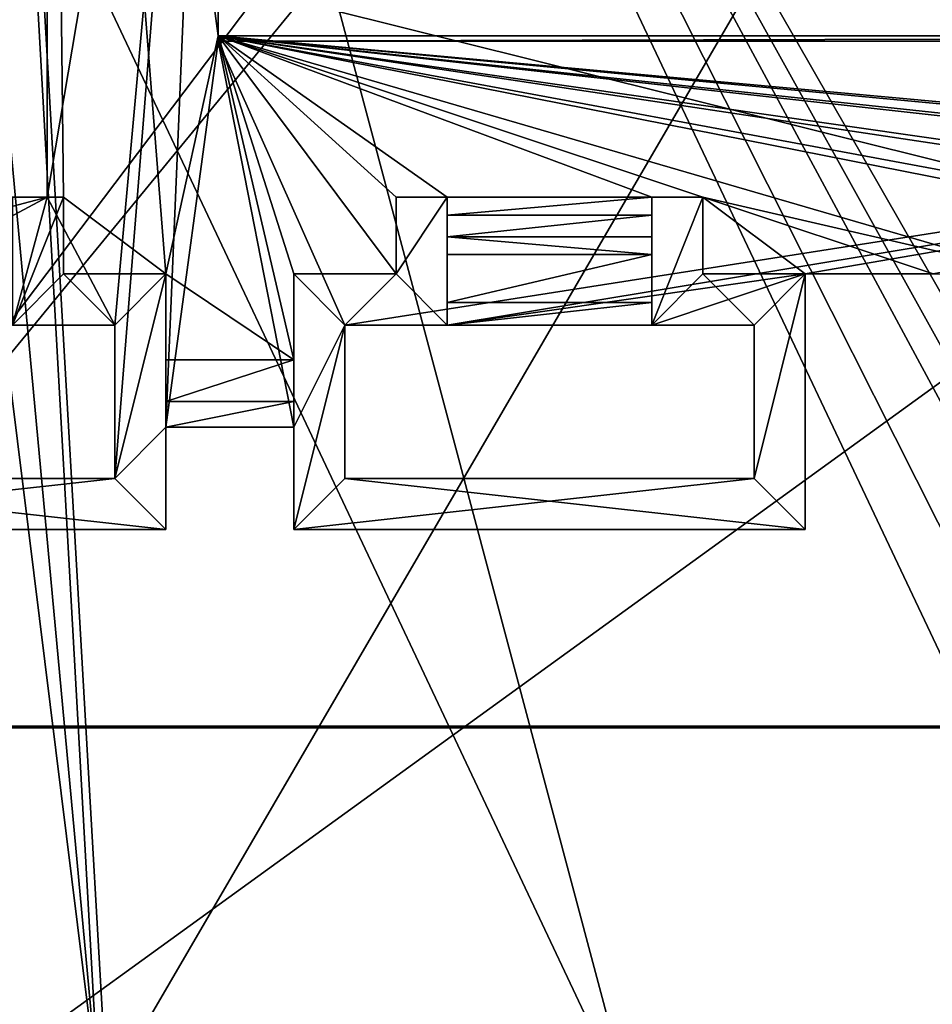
# Model space of a CAD drawing. Extents: x -65 to 446, y -88 to 1318.
# Tile 16 of 229: x -37 to -19, y -75 to -56. Entities that reach past the tile are written whole.
import ezdxf

# ---------------------------------------------------------------- set-up
doc = ezdxf.new("R2010")
doc.units = 0
doc.header["$LTSCALE"] = 65.185185
for name, color, linetype in [('1141', 7, 'CONTINUOUS'), ('1282', 7, 'CONTINUOUS'), ('1317', 7, 'CONTINUOUS'), ('1340', 7, 'CONTINUOUS'), ('1367', 7, 'CONTINUOUS'), ('1419', 7, 'CONTINUOUS'), ('646', 7, 'CONTINUOUS'), ('648', 7, 'CONTINUOUS'), ('657', 7, 'CONTINUOUS'), ('659', 7, 'CONTINUOUS'), ('663', 7, 'CONTINUOUS'), ('666', 7, 'CONTINUOUS'), ('667', 7, 'CONTINUOUS'), ('668', 7, 'CONTINUOUS'), ('670', 7, 'CONTINUOUS'), ('672', 7, 'CONTINUOUS'), ('676', 7, 'CONTINUOUS'), ('677', 7, 'CONTINUOUS'), ('679', 7, 'CONTINUOUS'), ('683', 7, 'CONTINUOUS'), ('686', 7, 'CONTINUOUS'), ('691', 7, 'CONTINUOUS'), ('692', 7, 'CONTINUOUS'), ('693', 7, 'CONTINUOUS'), ('695', 7, 'CONTINUOUS'), ('698', 7, 'CONTINUOUS'), ('704', 7, 'CONTINUOUS'), ('716', 7, 'CONTINUOUS'), ('719', 7, 'CONTINUOUS'), ('721', 7, 'CONTINUOUS'), ('723', 7, 'CONTINUOUS'), ('725', 7, 'CONTINUOUS'), ('726', 7, 'CONTINUOUS'), ('730', 7, 'CONTINUOUS'), ('731', 7, 'CONTINUOUS'), ('733', 7, 'CONTINUOUS'), ('738', 7, 'CONTINUOUS'), ('743', 7, 'CONTINUOUS'), ('744', 7, 'CONTINUOUS'), ('745', 7, 'CONTINUOUS'), ('748', 7, 'CONTINUOUS'), ('749', 7, 'CONTINUOUS'), ('795', 7, 'CONTINUOUS'), ('801', 7, 'CONTINUOUS'), ('972', 7, 'CONTINUOUS')]:
    doc.layers.add(name, color=color, linetype=linetype)

msp = doc.modelspace()

# ---------------------------------------------------------------- linework, layer by layer
at = {"layer": '1141', "color": 7, "linetype": 'CONTINUOUS'}
for points in [[(-41, -30.1, -4.588), (-35.143, -77.245, -8.504), (-39.729, -27.944, -4.509), (-41, -30.1, -4.588)], [(-35.143, -77.245, -8.504), (-36.531, -52.507, -6.527), (-39.729, -27.944, -4.509), (-35.143, -77.245, -8.504)], [(-35.143, -77.245, -8.504), (-41, -30.1, -4.588), (-39.905, -77.182, -8.356), (-35.143, -77.245, -8.504)]]:
    msp.add_3dface(points, dxfattribs=at)
at = {"layer": '1282', "color": 7, "linetype": 'CONTINUOUS'}
for points in [[(-42.819, -69.977, 21.568), (25.611, -69.977, 21.568), (-42.819, -69.977, 21.166), (-42.819, -69.977, 21.568)], [(-42.819, -69.977, 21.166), (25.611, -69.977, 21.568), (25.567, -69.977, 21.166), (-42.819, -69.977, 21.166)]]:
    msp.add_3dface(points, dxfattribs=at)
at = {"layer": '1317', "color": 7, "linetype": 'CONTINUOUS'}
for points in [[(-44.455, -25.534, -1.202), (33.33, -25.534, -1.202), (-44.455, -81.869, 4.719), (-44.455, -25.534, -1.202)], [(33.33, -25.534, -1.202), (33.33, -81.869, 4.719), (-44.455, -81.869, 4.719), (33.33, -25.534, -1.202)]]:
    msp.add_3dface(points, dxfattribs=at)
at = {"layer": '1340', "color": 7, "linetype": 'CONTINUOUS'}
for points in [[(-42.819, -69.977, 21.568), (-42.5, -81.93, 22.824), (25.611, -69.977, 21.568), (-42.819, -69.977, 21.568)], [(-42.5, -81.93, 22.824), (50.657, -81.93, 22.824), (25.611, -69.977, 21.568), (-42.5, -81.93, 22.824)]]:
    msp.add_3dface(points, dxfattribs=at)
at = {"layer": '1367', "color": 7, "linetype": 'CONTINUOUS'}
for points in [[(-40.693, -47.704, 19.127), (-42.862, -69.946, 21.464), (-31.939, -55.488, 19.945), (-40.693, -47.704, 19.127)], [(-31.939, -55.488, 19.945), (-42.862, -69.946, 21.464), (-31.231, -55.78, 19.975), (-31.939, -55.488, 19.945)], [(-42.862, -69.946, 21.464), (25.567, -69.946, 21.464), (-31.231, -55.78, 19.975), (-42.862, -69.946, 21.464)], [(-31.231, -55.78, 19.975), (25.567, -69.946, 21.464), (3.469, -55.78, 19.975), (-31.231, -55.78, 19.975)]]:
    msp.add_3dface(points, dxfattribs=at)
at = {"layer": '1419', "color": 7, "linetype": 'CONTINUOUS'}
for points in [[(-42.819, -69.977, 21.166), (25.567, -69.977, 21.166), (-42.862, -69.946, 21.464), (-42.819, -69.977, 21.166)], [(25.567, -69.977, 21.166), (25.567, -69.946, 21.464), (-42.862, -69.946, 21.464), (25.567, -69.977, 21.166)]]:
    msp.add_3dface(points, dxfattribs=at)
at = {"layer": '646', "color": 7, "linetype": 'CONTINUOUS'}
for points in [[(-33.84, -61.1, 18.624), (-35.84, -61.1, 18.624), (-33.84, -61.1, 20.233), (-33.84, -61.1, 18.624)], [(-35.84, -61.1, 18.624), (-35.84, -61.1, 20.233), (-33.84, -61.1, 20.233), (-35.84, -61.1, 18.624)]]:
    msp.add_3dface(points, dxfattribs=at)
at = {"layer": '648', "color": 7, "linetype": 'CONTINUOUS'}
for points in [[(-24.34, -59.6, 20.075), (-24.34, -59.6, 18.466), (-24.34, -59.954, 18.727), (-24.34, -59.6, 20.075)], [(-24.34, -62.1, 20.338), (-24.34, -59.6, 20.075), (-24.34, -60.722, 18.886), (-24.34, -62.1, 20.338)], [(-24.34, -60.722, 18.886), (-24.34, -59.6, 20.075), (-24.34, -60.377, 18.85), (-24.34, -60.722, 18.886)], [(-24.34, -60.377, 18.85), (-24.34, -59.6, 20.075), (-24.34, -59.954, 18.727), (-24.34, -60.377, 18.85)], [(-24.34, -61.658, 18.599), (-24.34, -62.1, 20.338), (-24.34, -60.722, 18.886), (-24.34, -61.658, 18.599)], [(-24.34, -62.1, 17.724), (-24.34, -62.1, 20.338), (-24.34, -61.658, 18.599), (-24.34, -62.1, 17.724)]]:
    msp.add_3dface(points, dxfattribs=at)
at = {"layer": '657', "color": 7, "linetype": 'CONTINUOUS'}
for points in [[(-21.34, -66.1, 18.144), (-21.34, -61.1, 17.619), (-21.34, -66.1, 20.758), (-21.34, -66.1, 18.144)], [(-21.34, -61.1, 17.619), (-21.34, -61.1, 18.624), (-21.34, -66.1, 20.758), (-21.34, -61.1, 17.619)], [(-21.34, -61.1, 18.624), (-21.34, -61.1, 20.233), (-21.34, -66.1, 20.758), (-21.34, -61.1, 18.624)]]:
    msp.add_3dface(points, dxfattribs=at)
at = {"layer": '659', "color": 7, "linetype": 'CONTINUOUS'}
for points in [[(-36.161, -59.6, 17.461), (-36.161, -31.6, 14.518), (-32.816, -39.799, 15.38), (-36.161, -59.6, 17.461)], [(-34.84, -62.1, 17.724), (-36.161, -59.6, 17.461), (-32.816, -39.799, 15.38), (-34.84, -62.1, 17.724)], [(-33.84, -64.1, 17.934), (-34.84, -65.1, 18.039), (-32.816, -39.799, 15.38), (-33.84, -64.1, 17.934)], [(-34.84, -65.1, 18.039), (-34.84, -62.1, 17.724), (-32.816, -39.799, 15.38), (-34.84, -65.1, 18.039)], [(-33.84, -64.1, 17.934), (-32.816, -39.799, 15.38), (-32.816, -56.551, 17.14), (-33.84, -64.1, 17.934)], [(-31.34, -64.1, 17.934), (-33.84, -64.1, 17.934), (-32.816, -56.551, 17.14), (-31.34, -64.1, 17.934)], [(-30.34, -62.1, 17.724), (-31.34, -64.1, 17.934), (-32.816, -56.551, 17.14), (-30.34, -62.1, 17.724)], [(5.136, -56.551, 17.14), (-30.34, -62.1, 17.724), (-32.816, -56.551, 17.14), (5.136, -56.551, 17.14)], [(-28.34, -62.1, 17.724), (-30.34, -62.1, 17.724), (5.136, -56.551, 17.14), (-28.34, -62.1, 17.724)], [(-21.34, -61.1, 17.619), (-28.34, -62.1, 17.724), (5.136, -56.551, 17.14), (-21.34, -61.1, 17.619)], [(-18.84, -61.1, 17.619), (-21.34, -61.1, 17.619), (5.136, -56.551, 17.14), (-18.84, -61.1, 17.619)], [(-41.84, -59.6, 17.461), (-36.161, -59.6, 17.461), (-41.84, -61.1, 17.619), (-41.84, -59.6, 17.461)], [(-41.84, -61.1, 17.619), (-36.161, -59.6, 17.461), (-40.84, -62.1, 17.724), (-41.84, -61.1, 17.619)], [(-40.84, -62.1, 17.724), (-36.161, -59.6, 17.461), (-36.84, -62.1, 17.724), (-40.84, -62.1, 17.724)], [(-36.84, -62.1, 17.724), (-36.161, -59.6, 17.461), (-34.84, -62.1, 17.724), (-36.84, -62.1, 17.724)], [(-28.34, -62.1, 17.724), (-21.34, -61.1, 17.619), (-24.34, -62.1, 17.724), (-28.34, -62.1, 17.724)], [(-24.34, -62.1, 17.724), (-21.34, -61.1, 17.619), (-22.34, -62.1, 17.724), (-24.34, -62.1, 17.724)], [(-21.34, -61.1, 17.619), (-21.34, -66.1, 18.144), (-22.34, -65.1, 18.039), (-21.34, -61.1, 17.619)], [(-21.34, -61.1, 17.619), (-22.34, -65.1, 18.039), (-22.34, -62.1, 17.724), (-21.34, -61.1, 17.619)], [(-31.34, -66.1, 18.144), (-31.34, -64.1, 17.934), (-30.34, -62.1, 17.724), (-31.34, -66.1, 18.144)], [(-30.34, -65.1, 18.039), (-31.34, -66.1, 18.144), (-30.34, -62.1, 17.724), (-30.34, -65.1, 18.039)], [(-33.84, -64.1, 17.934), (-33.84, -66.1, 18.144), (-34.84, -65.1, 18.039), (-33.84, -64.1, 17.934)], [(-33.84, -66.1, 18.144), (-43.84, -66.1, 18.144), (-34.84, -65.1, 18.039), (-33.84, -66.1, 18.144)], [(-34.84, -65.1, 18.039), (-43.84, -66.1, 18.144), (-42.84, -65.1, 18.039), (-34.84, -65.1, 18.039)], [(-21.34, -66.1, 18.144), (-31.34, -66.1, 18.144), (-22.34, -65.1, 18.039), (-21.34, -66.1, 18.144)], [(-22.34, -65.1, 18.039), (-31.34, -66.1, 18.144), (-30.34, -65.1, 18.039), (-22.34, -65.1, 18.039)]]:
    msp.add_3dface(points, dxfattribs=at)
at = {"layer": '663', "color": 7, "linetype": 'CONTINUOUS'}
for points in [[(-21.34, -61.1, 17.619), (-18.84, -61.1, 17.619), (-21.34, -61.1, 18.624), (-21.34, -61.1, 17.619)], [(-18.84, -61.1, 17.619), (-18.84, -61.1, 18.624), (-21.34, -61.1, 18.624), (-18.84, -61.1, 17.619)]]:
    msp.add_3dface(points, dxfattribs=at)
at = {"layer": '666', "color": 7, "linetype": 'CONTINUOUS'}
for points in [[(-34.84, -62.1, 17.724), (-34.84, -65.1, 18.039), (-34.84, -62.1, 20.338), (-34.84, -62.1, 17.724)], [(-34.84, -65.1, 18.039), (-34.84, -65.1, 20.653), (-34.84, -62.1, 20.338), (-34.84, -65.1, 18.039)]]:
    msp.add_3dface(points, dxfattribs=at)
at = {"layer": '667', "color": 7, "linetype": 'CONTINUOUS'}
for points in [[(-21.34, -61.1, 18.624), (-23.34, -61.1, 18.624), (-21.34, -61.1, 20.233), (-21.34, -61.1, 18.624)], [(-23.34, -61.1, 18.624), (-23.34, -61.1, 20.233), (-21.34, -61.1, 20.233), (-23.34, -61.1, 18.624)]]:
    msp.add_3dface(points, dxfattribs=at)
at = {"layer": '668', "color": 7, "linetype": 'CONTINUOUS'}
for points in [[(-32.816, -56.447, 18.135), (-32.816, -39.799, 15.38), (-32.816, -39.694, 16.374), (-32.816, -56.447, 18.135)], [(-32.816, -56.551, 17.14), (-32.816, -39.799, 15.38), (-32.816, -56.447, 18.135), (-32.816, -56.551, 17.14)]]:
    msp.add_3dface(points, dxfattribs=at)
at = {"layer": '670', "color": 7, "linetype": 'CONTINUOUS'}
for points in [[(-36.84, -62.1, 17.724), (-34.84, -62.1, 17.724), (-34.84, -62.1, 20.338), (-36.84, -62.1, 17.724)], [(-36.84, -62.1, 17.724), (-34.84, -62.1, 20.338), (-36.84, -62.1, 20.338), (-36.84, -62.1, 17.724)]]:
    msp.add_3dface(points, dxfattribs=at)
at = {"layer": '672', "color": 7, "linetype": 'CONTINUOUS'}
for points in [[(-30.34, -65.1, 18.039), (-30.34, -62.1, 17.724), (-30.34, -65.1, 20.653), (-30.34, -65.1, 18.039)], [(-30.34, -62.1, 17.724), (-30.34, -62.1, 20.338), (-30.34, -65.1, 20.653), (-30.34, -62.1, 17.724)]]:
    msp.add_3dface(points, dxfattribs=at)
at = {"layer": '676', "color": 7, "linetype": 'CONTINUOUS'}
for points in [[(-24.34, -60.722, 18.886), (-24.34, -60.377, 18.85), (-28.34, -60.377, 18.85), (-24.34, -60.722, 18.886)], [(-24.34, -60.722, 18.886), (-28.34, -60.377, 18.85), (-28.34, -60.722, 18.886), (-24.34, -60.722, 18.886)]]:
    msp.add_3dface(points, dxfattribs=at)
at = {"layer": '677', "color": 7, "linetype": 'CONTINUOUS'}
for points in [[(-24.34, -59.6, 18.466), (-28.34, -59.6, 18.466), (-28.34, -59.954, 18.727), (-24.34, -59.6, 18.466)], [(-24.34, -59.954, 18.727), (-24.34, -59.6, 18.466), (-28.34, -59.954, 18.727), (-24.34, -59.954, 18.727)], [(-24.34, -60.377, 18.85), (-24.34, -59.954, 18.727), (-28.34, -60.377, 18.85), (-24.34, -60.377, 18.85)], [(-28.34, -60.377, 18.85), (-24.34, -59.954, 18.727), (-28.34, -59.954, 18.727), (-28.34, -60.377, 18.85)]]:
    msp.add_3dface(points, dxfattribs=at)
at = {"layer": '679', "color": 7, "linetype": 'CONTINUOUS'}
for points in [[(-24.34, -62.1, 17.724), (-22.34, -62.1, 17.724), (-22.34, -62.1, 20.338), (-24.34, -62.1, 17.724)], [(-24.34, -62.1, 17.724), (-22.34, -62.1, 20.338), (-24.34, -62.1, 20.338), (-24.34, -62.1, 17.724)]]:
    msp.add_3dface(points, dxfattribs=at)
at = {"layer": '683', "color": 7, "linetype": 'CONTINUOUS'}
for points in [[(-30.34, -62.1, 17.724), (-28.34, -62.1, 17.724), (-28.34, -62.1, 20.338), (-30.34, -62.1, 17.724)], [(-30.34, -62.1, 17.724), (-28.34, -62.1, 20.338), (-30.34, -62.1, 20.338), (-30.34, -62.1, 17.724)]]:
    msp.add_3dface(points, dxfattribs=at)
at = {"layer": '686', "color": 7, "linetype": 'CONTINUOUS'}
for points in [[(-22.34, -62.1, 17.724), (-22.34, -65.1, 18.039), (-22.34, -62.1, 20.338), (-22.34, -62.1, 17.724)], [(-22.34, -65.1, 18.039), (-22.34, -65.1, 20.653), (-22.34, -62.1, 20.338), (-22.34, -65.1, 18.039)]]:
    msp.add_3dface(points, dxfattribs=at)
at = {"layer": '691', "color": 7, "linetype": 'CONTINUOUS'}
for points in [[(-33.84, -62.778, 18.8), (-33.84, -61.1, 18.624), (-33.84, -66.1, 20.758), (-33.84, -62.778, 18.8)], [(-33.84, -61.1, 18.624), (-33.84, -61.1, 20.233), (-33.84, -66.1, 20.758), (-33.84, -61.1, 18.624)], [(-33.84, -62.778, 18.8), (-33.84, -66.1, 20.758), (-33.84, -63.593, 18.602), (-33.84, -62.778, 18.8)], [(-33.84, -66.1, 20.758), (-33.84, -64.1, 17.934), (-33.84, -63.593, 18.602), (-33.84, -66.1, 20.758)], [(-33.84, -66.1, 18.144), (-33.84, -64.1, 17.934), (-33.84, -66.1, 20.758), (-33.84, -66.1, 18.144)]]:
    msp.add_3dface(points, dxfattribs=at)
at = {"layer": '692', "color": 7, "linetype": 'CONTINUOUS'}
for points in [[(-31.34, -62.778, 18.8), (-33.84, -62.778, 18.8), (-33.84, -63.593, 18.602), (-31.34, -62.778, 18.8)], [(-31.34, -62.778, 18.8), (-33.84, -63.593, 18.602), (-31.34, -63.593, 18.603), (-31.34, -62.778, 18.8)], [(-33.84, -64.1, 17.934), (-31.34, -64.1, 17.934), (-31.34, -63.593, 18.603), (-33.84, -64.1, 17.934)], [(-33.84, -63.593, 18.602), (-33.84, -64.1, 17.934), (-31.34, -63.593, 18.603), (-33.84, -63.593, 18.602)]]:
    msp.add_3dface(points, dxfattribs=at)
at = {"layer": '693', "color": 7, "linetype": 'CONTINUOUS'}
for points in [[(5.136, -56.551, 17.14), (-32.816, -56.551, 17.14), (5.136, -56.447, 18.135), (5.136, -56.551, 17.14)], [(-32.816, -56.551, 17.14), (-32.816, -56.447, 18.135), (5.136, -56.447, 18.135), (-32.816, -56.551, 17.14)]]:
    msp.add_3dface(points, dxfattribs=at)
at = {"layer": '695', "color": 7, "linetype": 'CONTINUOUS'}
for points in [[(-35.84, -59.6, 18.466), (-33.84, -61.1, 18.624), (-36.161, -31.6, 15.523), (-35.84, -59.6, 18.466)], [(-36.161, -31.6, 15.523), (-33.84, -61.1, 18.624), (-32.816, -56.447, 18.135), (-36.161, -31.6, 15.523)], [(-36.161, -59.6, 18.466), (-35.84, -59.6, 18.466), (-36.161, -31.6, 15.523), (-36.161, -59.6, 18.466)], [(-36.161, -31.6, 15.523), (-32.816, -56.447, 18.135), (-32.816, -39.694, 16.374), (-36.161, -31.6, 15.523)], [(-33.84, -61.1, 18.624), (-31.34, -62.778, 18.8), (-32.816, -56.447, 18.135), (-33.84, -61.1, 18.624)], [(0.66, -59.6, 18.466), (1.66, -59.6, 18.466), (-32.816, -56.447, 18.135), (0.66, -59.6, 18.466)], [(-32.816, -56.447, 18.135), (1.66, -59.6, 18.466), (5.136, -56.447, 18.135), (-32.816, -56.447, 18.135)], [(-3.34, -59.6, 18.466), (0.66, -59.6, 18.466), (-32.816, -56.447, 18.135), (-3.34, -59.6, 18.466)], [(-4.34, -59.6, 18.466), (-3.34, -59.6, 18.466), (-32.816, -56.447, 18.135), (-4.34, -59.6, 18.466)], [(-10.84, -59.6, 18.466), (-4.34, -59.6, 18.466), (-32.816, -56.447, 18.135), (-10.84, -59.6, 18.466)], [(-11.84, -59.6, 18.466), (-10.84, -59.6, 18.466), (-32.816, -56.447, 18.135), (-11.84, -59.6, 18.466)], [(-15.84, -59.6, 18.466), (-11.84, -59.6, 18.466), (-32.816, -56.447, 18.135), (-15.84, -59.6, 18.466)], [(-16.84, -59.6, 18.466), (-15.84, -59.6, 18.466), (-32.816, -56.447, 18.135), (-16.84, -59.6, 18.466)], [(-16.84, -61.1, 18.624), (-16.84, -59.6, 18.466), (-32.816, -56.447, 18.135), (-16.84, -61.1, 18.624)], [(-23.34, -59.6, 18.466), (-16.84, -61.1, 18.624), (-32.816, -56.447, 18.135), (-23.34, -59.6, 18.466)], [(-24.34, -59.6, 18.466), (-23.34, -59.6, 18.466), (-32.816, -56.447, 18.135), (-24.34, -59.6, 18.466)], [(-28.34, -59.6, 18.466), (-24.34, -59.6, 18.466), (-32.816, -56.447, 18.135), (-28.34, -59.6, 18.466)], [(-29.34, -59.6, 18.466), (-28.34, -59.6, 18.466), (-32.816, -56.447, 18.135), (-29.34, -59.6, 18.466)], [(-29.34, -61.1, 18.624), (-29.34, -59.6, 18.466), (-32.816, -56.447, 18.135), (-29.34, -61.1, 18.624)], [(-31.34, -61.1, 18.624), (-29.34, -61.1, 18.624), (-32.816, -56.447, 18.135), (-31.34, -61.1, 18.624)], [(-31.34, -62.778, 18.8), (-31.34, -61.1, 18.624), (-32.816, -56.447, 18.135), (-31.34, -62.778, 18.8)], [(-35.84, -61.1, 18.624), (-33.84, -61.1, 18.624), (-35.84, -59.6, 18.466), (-35.84, -61.1, 18.624)], [(-18.84, -61.1, 18.624), (-16.84, -61.1, 18.624), (-23.34, -59.6, 18.466), (-18.84, -61.1, 18.624)], [(-21.34, -61.1, 18.624), (-18.84, -61.1, 18.624), (-23.34, -59.6, 18.466), (-21.34, -61.1, 18.624)], [(-23.34, -61.1, 18.624), (-21.34, -61.1, 18.624), (-23.34, -59.6, 18.466), (-23.34, -61.1, 18.624)], [(-33.84, -62.778, 18.8), (-31.34, -62.778, 18.8), (-33.84, -61.1, 18.624), (-33.84, -62.778, 18.8)]]:
    msp.add_3dface(points, dxfattribs=at)
at = {"layer": '698', "color": 7, "linetype": 'CONTINUOUS'}
for points in [[(-28.34, -59.6, 18.466), (-28.34, -59.6, 20.075), (-28.34, -59.954, 18.727), (-28.34, -59.6, 18.466)], [(-28.34, -59.6, 20.075), (-28.34, -62.1, 20.338), (-28.34, -61.659, 18.598), (-28.34, -59.6, 20.075)], [(-28.34, -59.6, 20.075), (-28.34, -60.377, 18.85), (-28.34, -59.954, 18.727), (-28.34, -59.6, 20.075)], [(-28.34, -60.377, 18.85), (-28.34, -59.6, 20.075), (-28.34, -60.722, 18.886), (-28.34, -60.377, 18.85)], [(-28.34, -60.722, 18.886), (-28.34, -59.6, 20.075), (-28.34, -61.659, 18.598), (-28.34, -60.722, 18.886)], [(-28.34, -62.1, 20.338), (-28.34, -62.1, 17.724), (-28.34, -61.659, 18.598), (-28.34, -62.1, 20.338)]]:
    msp.add_3dface(points, dxfattribs=at)
at = {"layer": '704', "color": 7, "linetype": 'CONTINUOUS'}
for points in [[(-29.34, -59.6, 18.466), (-29.34, -61.1, 18.624), (-29.34, -59.6, 20.075), (-29.34, -59.6, 18.466)], [(-29.34, -61.1, 18.624), (-29.34, -61.1, 20.233), (-29.34, -59.6, 20.075), (-29.34, -61.1, 18.624)]]:
    msp.add_3dface(points, dxfattribs=at)
at = {"layer": '716', "color": 7, "linetype": 'CONTINUOUS'}
for points in [[(-29.34, -61.1, 18.624), (-31.34, -61.1, 18.624), (-29.34, -61.1, 20.233), (-29.34, -61.1, 18.624)], [(-31.34, -61.1, 18.624), (-31.34, -61.1, 20.233), (-29.34, -61.1, 20.233), (-31.34, -61.1, 18.624)]]:
    msp.add_3dface(points, dxfattribs=at)
at = {"layer": '719', "color": 7, "linetype": 'CONTINUOUS'}
for points in [[(-29.34, -59.6, 20.075), (-29.34, -61.1, 20.233), (-28.34, -59.6, 20.075), (-29.34, -59.6, 20.075)], [(-28.34, -59.6, 20.075), (-29.34, -61.1, 20.233), (-28.34, -62.1, 20.338), (-28.34, -59.6, 20.075)], [(-24.34, -59.6, 20.075), (-24.34, -62.1, 20.338), (-23.34, -59.6, 20.075), (-24.34, -59.6, 20.075)], [(-23.34, -59.6, 20.075), (-24.34, -62.1, 20.338), (-23.34, -61.1, 20.233), (-23.34, -59.6, 20.075)], [(-31.34, -61.1, 20.233), (-31.34, -66.1, 20.758), (-30.34, -62.1, 20.338), (-31.34, -61.1, 20.233)], [(-29.34, -61.1, 20.233), (-31.34, -61.1, 20.233), (-30.34, -62.1, 20.338), (-29.34, -61.1, 20.233)], [(-28.34, -62.1, 20.338), (-29.34, -61.1, 20.233), (-30.34, -62.1, 20.338), (-28.34, -62.1, 20.338)], [(-24.34, -62.1, 20.338), (-22.34, -62.1, 20.338), (-23.34, -61.1, 20.233), (-24.34, -62.1, 20.338)], [(-23.34, -61.1, 20.233), (-22.34, -62.1, 20.338), (-21.34, -61.1, 20.233), (-23.34, -61.1, 20.233)], [(-22.34, -62.1, 20.338), (-22.34, -65.1, 20.653), (-21.34, -61.1, 20.233), (-22.34, -62.1, 20.338)], [(-21.34, -61.1, 20.233), (-22.34, -65.1, 20.653), (-21.34, -66.1, 20.758), (-21.34, -61.1, 20.233)], [(-30.34, -62.1, 20.338), (-31.34, -66.1, 20.758), (-30.34, -65.1, 20.653), (-30.34, -62.1, 20.338)], [(-30.34, -65.1, 20.653), (-31.34, -66.1, 20.758), (-21.34, -66.1, 20.758), (-30.34, -65.1, 20.653)], [(-22.34, -65.1, 20.653), (-30.34, -65.1, 20.653), (-21.34, -66.1, 20.758), (-22.34, -65.1, 20.653)]]:
    msp.add_3dface(points, dxfattribs=at)
at = {"layer": '721', "color": 7, "linetype": 'CONTINUOUS'}
for points in [[(-23.34, -59.6, 18.466), (-24.34, -59.6, 18.466), (-24.34, -59.6, 20.075), (-23.34, -59.6, 18.466)], [(-23.34, -59.6, 18.466), (-24.34, -59.6, 20.075), (-23.34, -59.6, 20.075), (-23.34, -59.6, 18.466)]]:
    msp.add_3dface(points, dxfattribs=at)
at = {"layer": '723', "color": 7, "linetype": 'CONTINUOUS'}
for points in [[(-23.34, -61.1, 18.624), (-23.34, -59.6, 18.466), (-23.34, -59.6, 20.075), (-23.34, -61.1, 18.624)], [(-23.34, -61.1, 18.624), (-23.34, -59.6, 20.075), (-23.34, -61.1, 20.233), (-23.34, -61.1, 18.624)]]:
    msp.add_3dface(points, dxfattribs=at)
at = {"layer": '725', "color": 7, "linetype": 'CONTINUOUS'}
for points in [[(-36.161, -31.6, 14.518), (-36.161, -59.6, 17.461), (-36.161, -31.6, 15.523), (-36.161, -31.6, 14.518)], [(-36.161, -59.6, 17.461), (-36.161, -59.6, 18.466), (-36.161, -31.6, 15.523), (-36.161, -59.6, 17.461)]]:
    msp.add_3dface(points, dxfattribs=at)
at = {"layer": '726', "color": 7, "linetype": 'CONTINUOUS'}
for points in [[(-35.84, -59.6, 20.075), (-36.84, -59.6, 20.075), (-36.84, -62.1, 20.338), (-35.84, -59.6, 20.075)], [(-35.84, -61.1, 20.233), (-35.84, -59.6, 20.075), (-36.84, -62.1, 20.338), (-35.84, -61.1, 20.233)], [(-34.84, -62.1, 20.338), (-35.84, -61.1, 20.233), (-36.84, -62.1, 20.338), (-34.84, -62.1, 20.338)], [(-33.84, -61.1, 20.233), (-35.84, -61.1, 20.233), (-34.84, -62.1, 20.338), (-33.84, -61.1, 20.233)], [(-33.84, -66.1, 20.758), (-33.84, -61.1, 20.233), (-34.84, -65.1, 20.653), (-33.84, -66.1, 20.758)], [(-34.84, -65.1, 20.653), (-33.84, -61.1, 20.233), (-34.84, -62.1, 20.338), (-34.84, -65.1, 20.653)], [(-43.84, -66.1, 20.758), (-33.84, -66.1, 20.758), (-42.84, -65.1, 20.653), (-43.84, -66.1, 20.758)], [(-42.84, -65.1, 20.653), (-33.84, -66.1, 20.758), (-34.84, -65.1, 20.653), (-42.84, -65.1, 20.653)]]:
    msp.add_3dface(points, dxfattribs=at)
at = {"layer": '730', "color": 7, "linetype": 'CONTINUOUS'}
for points in [[(-34.84, -65.1, 18.039), (-42.84, -65.1, 18.039), (-34.84, -65.1, 20.653), (-34.84, -65.1, 18.039)], [(-42.84, -65.1, 18.039), (-42.84, -65.1, 20.653), (-34.84, -65.1, 20.653), (-42.84, -65.1, 18.039)]]:
    msp.add_3dface(points, dxfattribs=at)
at = {"layer": '731', "color": 7, "linetype": 'CONTINUOUS'}
for points in [[(-24.34, -61.658, 18.599), (-24.34, -60.722, 18.886), (-28.34, -61.659, 18.598), (-24.34, -61.658, 18.599)], [(-24.34, -60.722, 18.886), (-28.34, -60.722, 18.886), (-28.34, -61.659, 18.598), (-24.34, -60.722, 18.886)], [(-28.34, -62.1, 17.724), (-24.34, -62.1, 17.724), (-24.34, -61.658, 18.599), (-28.34, -62.1, 17.724)], [(-28.34, -62.1, 17.724), (-24.34, -61.658, 18.599), (-28.34, -61.659, 18.598), (-28.34, -62.1, 17.724)]]:
    msp.add_3dface(points, dxfattribs=at)
at = {"layer": '733', "color": 7, "linetype": 'CONTINUOUS'}
for points in [[(-28.34, -59.6, 18.466), (-29.34, -59.6, 18.466), (-29.34, -59.6, 20.075), (-28.34, -59.6, 18.466)], [(-28.34, -59.6, 18.466), (-29.34, -59.6, 20.075), (-28.34, -59.6, 20.075), (-28.34, -59.6, 18.466)]]:
    msp.add_3dface(points, dxfattribs=at)
at = {"layer": '738', "color": 7, "linetype": 'CONTINUOUS'}
for points in [[(-31.34, -63.593, 18.603), (-31.34, -66.1, 18.144), (-31.34, -61.1, 20.233), (-31.34, -63.593, 18.603)], [(-31.34, -61.1, 20.233), (-31.34, -66.1, 18.144), (-31.34, -66.1, 20.758), (-31.34, -61.1, 20.233)], [(-31.34, -61.1, 18.624), (-31.34, -62.778, 18.8), (-31.34, -61.1, 20.233), (-31.34, -61.1, 18.624)], [(-31.34, -62.778, 18.8), (-31.34, -63.593, 18.603), (-31.34, -61.1, 20.233), (-31.34, -62.778, 18.8)], [(-31.34, -64.1, 17.934), (-31.34, -66.1, 18.144), (-31.34, -63.593, 18.603), (-31.34, -64.1, 17.934)]]:
    msp.add_3dface(points, dxfattribs=at)
at = {"layer": '743', "color": 7, "linetype": 'CONTINUOUS'}
for points in [[(-35.84, -61.1, 18.624), (-35.84, -59.6, 18.466), (-35.84, -59.6, 20.075), (-35.84, -61.1, 18.624)], [(-35.84, -61.1, 18.624), (-35.84, -59.6, 20.075), (-35.84, -61.1, 20.233), (-35.84, -61.1, 18.624)]]:
    msp.add_3dface(points, dxfattribs=at)
at = {"layer": '744', "color": 7, "linetype": 'CONTINUOUS'}
for points in [[(-22.34, -65.1, 18.039), (-30.34, -65.1, 18.039), (-22.34, -65.1, 20.653), (-22.34, -65.1, 18.039)], [(-30.34, -65.1, 18.039), (-30.34, -65.1, 20.653), (-22.34, -65.1, 20.653), (-30.34, -65.1, 18.039)]]:
    msp.add_3dface(points, dxfattribs=at)
at = {"layer": '745', "color": 7, "linetype": 'CONTINUOUS'}
for points in [[(-31.34, -66.1, 18.144), (-21.34, -66.1, 18.144), (-31.34, -66.1, 20.758), (-31.34, -66.1, 18.144)], [(-31.34, -66.1, 20.758), (-21.34, -66.1, 18.144), (-21.34, -66.1, 20.758), (-31.34, -66.1, 20.758)]]:
    msp.add_3dface(points, dxfattribs=at)
at = {"layer": '748', "color": 7, "linetype": 'CONTINUOUS'}
for points in [[(-36.161, -59.6, 17.461), (-41.84, -59.6, 17.461), (-36.84, -59.6, 17.643), (-36.161, -59.6, 17.461)], [(-36.161, -59.6, 18.466), (-36.161, -59.6, 17.461), (-36.84, -59.6, 17.643), (-36.161, -59.6, 18.466)], [(-35.84, -59.6, 20.075), (-36.161, -59.6, 18.466), (-36.84, -59.6, 17.643), (-35.84, -59.6, 20.075)], [(-36.84, -59.6, 20.075), (-35.84, -59.6, 20.075), (-36.84, -59.6, 17.643), (-36.84, -59.6, 20.075)], [(-35.84, -59.6, 18.466), (-36.161, -59.6, 18.466), (-35.84, -59.6, 20.075), (-35.84, -59.6, 18.466)]]:
    msp.add_3dface(points, dxfattribs=at)
at = {"layer": '749', "color": 7, "linetype": 'CONTINUOUS'}
for points in [[(-43.84, -66.1, 18.144), (-33.84, -66.1, 18.144), (-43.84, -66.1, 20.758), (-43.84, -66.1, 18.144)], [(-33.84, -66.1, 18.144), (-33.84, -66.1, 20.758), (-43.84, -66.1, 20.758), (-33.84, -66.1, 18.144)]]:
    msp.add_3dface(points, dxfattribs=at)
at = {"layer": '795', "color": 7, "linetype": 'CONTINUOUS'}
for points in [[(-37.926, -27.896, -4.514), (-12.645, -72.017, -7.365), (-6.441, -26.912, -5.02), (-37.926, -27.896, -4.514)], [(-13.4, -72.017, -7.361), (-12.645, -72.017, -7.365), (-37.926, -27.896, -4.514), (-13.4, -72.017, -7.361)], [(-14.155, -72.017, -7.36), (-13.4, -72.017, -7.361), (-37.926, -27.896, -4.514), (-14.155, -72.017, -7.36)], [(-14.159, -75.063, -7.55), (-14.155, -72.017, -7.36), (-37.926, -27.896, -4.514), (-14.159, -75.063, -7.55)], [(-14.162, -78.108, -7.74), (-14.159, -75.063, -7.55), (-37.926, -27.896, -4.514), (-14.162, -78.108, -7.74)], [(-24.673, -77.648, -7.943), (-14.162, -78.108, -7.74), (-37.926, -27.896, -4.514), (-24.673, -77.648, -7.943)], [(-36.531, -52.507, -6.527), (-24.673, -77.648, -7.943), (-37.926, -27.896, -4.514), (-36.531, -52.507, -6.527)], [(-35.143, -77.245, -8.504), (-24.673, -77.648, -7.943), (-36.531, -52.507, -6.527), (-35.143, -77.245, -8.504)]]:
    msp.add_3dface(points, dxfattribs=at)
at = {"layer": '801', "color": 7, "linetype": 'CONTINUOUS'}
for points in [[(-37.857, -27.727, -6.506), (-36.425, -52.309, -8.513), (-39.55, -77.035, -10.408), (-37.857, -27.727, -6.506)], [(-36.425, -52.309, -8.513), (-34.997, -77.079, -10.492), (-39.55, -77.035, -10.408), (-36.425, -52.309, -8.513)]]:
    msp.add_3dface(points, dxfattribs=at)
at = {"layer": '972', "color": 7, "linetype": 'CONTINUOUS'}
for points in [[(-5.698, -26.774, -7.074), (-34.997, -77.079, -10.492), (-36.425, -52.309, -8.513), (-5.698, -26.774, -7.074)], [(-3.06, -78.533, -9.913), (-34.997, -77.079, -10.492), (-5.698, -26.774, -7.074), (-3.06, -78.533, -9.913)]]:
    msp.add_3dface(points, dxfattribs=at)

doc.saveas('drawing.dxf')
